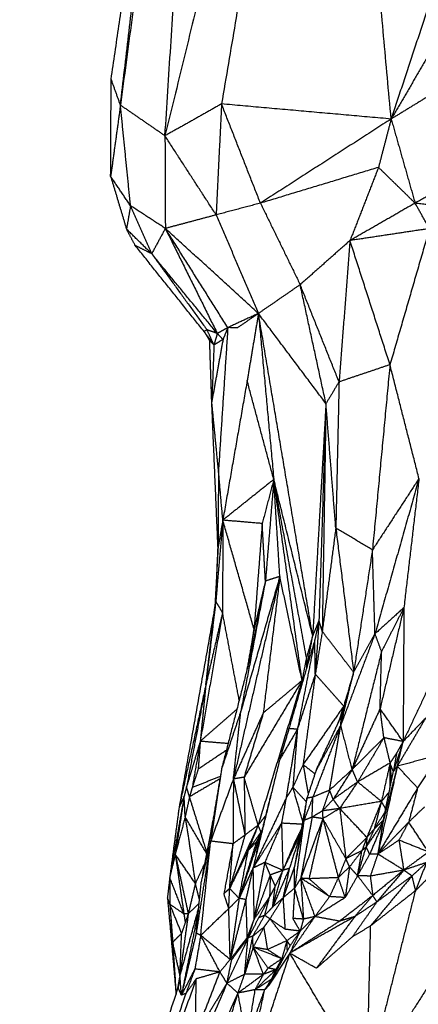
# Model space of a CAD drawing. Header units: millimetres. Extents: x 73 to 109.5, y 0 to 89.7.
# Tile 32 of 83: x 80 to 81.9, y 63.5 to 68.2. Entities that reach past the tile are written whole.
import ezdxf

# ---------------------------------------------------------------- set-up
doc = ezdxf.new("R2010")
doc.units = ezdxf.units.MM
doc.header["$MEASUREMENT"] = 0
doc.layers.add('Make2D$visible$lines', color=7, linetype='Continuous', true_color=0x000000)

msp = doc.modelspace()

# ---------------------------------------------------------------- linework, layer by layer
at = {"layer": 'Make2D$visible$lines'}
for points in [[(80.8771, 71.0093), (80.6641, 69.3997), (80.451, 67.79)], [(80.6608, 67.6454), (80.7689, 69.3274), (80.8771, 71.0093)], [(81.4449, 70.8506), (81.0528, 69.248), (80.6608, 67.6454)], [(81.4449, 70.8506), (81.1861, 69.3231), (80.9273, 67.7956)], [(81.7267, 67.7245), (81.5858, 69.2875), (81.4449, 70.8506)], [(80.451, 67.79), (80.6035, 69.1038), (80.7559, 70.4176)], [(80.4072, 67.9125), (80.5532, 68.921), (80.6993, 69.9295)], [(81.932, 68.3449), (81.8293, 68.0347), (81.7267, 67.7245)], [(81.9266, 68.0657), (81.8266, 67.8951), (81.7267, 67.7245)], [(80.4048, 67.4541), (80.406, 67.6833), (80.4072, 67.9125)], [(80.451, 67.79), (80.4291, 67.8513), (80.4072, 67.9125)], [(81.9542, 67.8638), (81.8404, 67.7941), (81.7267, 67.7245)], [(80.451, 67.79), (80.4279, 67.6221), (80.4048, 67.4541)], [(80.4985, 67.3154), (80.4748, 67.5527), (80.451, 67.79)], [(80.6608, 67.6454), (80.5559, 67.7177), (80.451, 67.79)], [(80.9273, 67.7956), (80.794, 67.7205), (80.6608, 67.6454)], [(80.9273, 67.7956), (80.9146, 67.5339), (80.902, 67.2723)], [(81.1107, 67.3277), (81.019, 67.5616), (80.9273, 67.7956)], [(81.7267, 67.7245), (81.327, 67.76), (80.9273, 67.7956)], [(81.7267, 67.7245), (81.4187, 67.5261), (81.1107, 67.3277)], [(81.7267, 67.7245), (81.6969, 67.6105), (81.6672, 67.4964)], [(81.7267, 67.7245), (81.7832, 67.5261), (81.8397, 67.3277)], [(80.6608, 67.6454), (80.6617, 67.4269), (80.6626, 67.2084)], [(80.902, 67.2723), (80.7814, 67.4588), (80.6608, 67.6454)], [(81.6672, 67.4964), (81.389, 67.4121), (81.1107, 67.3277)], [(81.6672, 67.4964), (81.6, 67.3239), (81.5328, 67.1513)], [(81.8397, 67.3277), (81.7535, 67.4121), (81.6672, 67.4964)], [(80.4985, 67.3154), (80.4517, 67.3847), (80.4048, 67.4541)], [(80.4048, 67.4541), (80.4421, 67.3297), (80.4794, 67.2052)], [(82.0034, 67.4194), (81.9216, 67.3736), (81.8397, 67.3277)], [(80.4985, 67.3154), (80.489, 67.2603), (80.4794, 67.2052)], [(80.5983, 67.0891), (80.5484, 67.2022), (80.4985, 67.3154)], [(80.6626, 67.2084), (80.5806, 67.2619), (80.4985, 67.3154)], [(81.1107, 67.3277), (81.0064, 67.3), (80.902, 67.2723)], [(81.1107, 67.3277), (81.2044, 67.1355), (81.298, 66.9432)], [(81.8397, 67.3277), (81.6863, 67.2395), (81.5328, 67.1513)], [(82.0593, 67.3002), (81.9495, 67.3139), (81.8397, 67.3277)], [(81.9073, 67.2077), (81.8735, 67.2677), (81.8397, 67.3277)], [(80.902, 67.2723), (80.7823, 67.2403), (80.6626, 67.2084)], [(80.902, 67.2723), (81.0016, 67.0398), (81.1013, 66.8074)], [(80.5207, 67.1279), (80.5, 67.1666), (80.4794, 67.2052)], [(80.5983, 67.0891), (80.5389, 67.1472), (80.4794, 67.2052)], [(80.6626, 67.2084), (80.6304, 67.1488), (80.5983, 67.0891)], [(80.6626, 67.2084), (80.785, 66.9606), (80.9074, 66.7129)], [(80.9569, 66.7406), (80.8098, 66.9745), (80.6626, 67.2084)], [(81.1013, 66.8074), (80.8819, 67.0079), (80.6626, 67.2084)], [(81.9073, 67.2077), (81.7201, 67.1795), (81.5328, 67.1513)], [(81.9073, 67.2077), (81.8143, 66.8867), (81.7212, 66.5657)], [(80.8453, 66.7221), (80.683, 66.925), (80.5207, 67.1279)], [(80.5983, 67.0891), (80.5595, 67.1085), (80.5207, 67.1279)], [(81.5328, 67.1513), (81.4154, 67.0472), (81.298, 66.9432)], [(81.5328, 67.1513), (81.507, 66.818), (81.4812, 66.4847)], [(81.7212, 66.5657), (81.627, 66.8585), (81.5328, 67.1513)], [(80.9074, 66.7129), (80.7528, 66.901), (80.5983, 67.0891)], [(80.6014, 67.0849), (80.7299, 66.9077), (80.8585, 66.7306)], [(81.298, 66.9432), (81.1996, 66.8753), (81.1013, 66.8074)], [(81.4195, 66.3826), (81.3587, 66.6629), (81.298, 66.9432)], [(81.4812, 66.4847), (81.3896, 66.7139), (81.298, 66.9432)], [(81.1013, 66.8074), (81.0291, 66.774), (80.9569, 66.7406)], [(81.1013, 66.8074), (81.052, 66.7737), (81.0028, 66.7399)], [(81.1013, 66.8074), (81.0747, 66.6489), (81.0482, 66.4905)], [(81.4195, 66.3826), (81.2604, 66.595), (81.1013, 66.8074)], [(81.1013, 66.8074), (81.1375, 66.416), (81.1737, 66.0246)], [(81.3569, 65.2865), (81.2291, 66.047), (81.1013, 66.8074)], [(80.9569, 66.7406), (80.9321, 66.7267), (80.9074, 66.7129)], [(80.9569, 66.7406), (80.9349, 66.4042), (80.9129, 66.0679)], [(80.9569, 66.7406), (80.9457, 66.7127), (80.9344, 66.6847)], [(81.0028, 66.7399), (80.9799, 66.7403), (80.9569, 66.7406)], [(80.8585, 66.7306), (80.8519, 66.7264), (80.8453, 66.7221)], [(80.8453, 66.7221), (80.8584, 66.7007), (80.8715, 66.6793)], [(80.8918, 66.6594), (80.8686, 66.6908), (80.8453, 66.7221)], [(80.8918, 66.6594), (80.8751, 66.695), (80.8585, 66.7306)], [(80.9074, 66.7129), (80.8829, 66.7217), (80.8585, 66.7306)], [(80.9074, 66.7129), (80.8996, 66.6861), (80.8918, 66.6594)], [(80.9344, 66.6847), (80.9209, 66.6988), (80.9074, 66.7129)], [(80.8918, 66.6594), (80.8817, 66.6693), (80.8715, 66.6793)], [(80.8813, 66.391), (80.8764, 66.5351), (80.8715, 66.6793)], [(80.9344, 66.6847), (80.9079, 66.5378), (80.8813, 66.391)], [(80.8918, 66.6594), (80.8866, 66.5252), (80.8813, 66.391)], [(80.9344, 66.6847), (80.9131, 66.672), (80.8918, 66.6594)], [(81.7212, 66.5657), (81.6012, 66.5252), (81.4812, 66.4847)], [(81.7212, 66.5657), (81.6799, 66.129), (81.6386, 65.6922)], [(81.858, 66.029), (81.7896, 66.2974), (81.7212, 66.5657)], [(81.0482, 66.4905), (80.9908, 66.1615), (80.9334, 65.8325)], [(81.1737, 66.0246), (81.1109, 66.2575), (81.0482, 66.4905)], [(81.4812, 66.4847), (81.4503, 66.4337), (81.4195, 66.3826)], [(81.4812, 66.4847), (81.4736, 66.14), (81.466, 65.7952)], [(80.9129, 66.0679), (80.8971, 66.2294), (80.8813, 66.391)], [(80.9108, 65.702), (80.8961, 66.0465), (80.8813, 66.391)], [(81.4195, 66.3826), (81.3882, 65.8346), (81.3569, 65.2865)], [(81.4195, 66.3826), (81.403, 65.8713), (81.3865, 65.3599)], [(81.4195, 66.3826), (81.4107, 65.8454), (81.4019, 65.3081)], [(81.466, 65.7952), (81.4428, 66.0889), (81.4195, 66.3826)], [(80.9129, 66.0679), (80.9119, 65.885), (80.9108, 65.702)], [(80.9334, 65.8325), (80.9232, 65.9502), (80.9129, 66.0679)], [(81.1737, 66.0246), (81.0536, 65.9285), (80.9334, 65.8325)], [(81.1737, 66.0246), (81.1463, 65.9206), (81.119, 65.8166)], [(81.1737, 66.0246), (81.154, 65.785), (81.1342, 65.5455)], [(81.3278, 65.1845), (81.2508, 65.6046), (81.1737, 66.0246)], [(81.3069, 65.0765), (81.2403, 65.5505), (81.1737, 66.0246)], [(81.2022, 65.5668), (81.188, 65.7957), (81.1737, 66.0246)], [(81.3569, 65.2865), (81.2653, 65.6556), (81.1737, 66.0246)], [(81.858, 66.029), (81.7483, 65.8606), (81.6386, 65.6922)], [(81.858, 66.029), (81.7543, 65.6628), (81.6506, 65.2965)], [(81.858, 66.029), (81.8224, 65.7242), (81.7867, 65.4194)], [(80.9334, 65.8325), (80.9169, 65.6413), (80.9003, 65.4501)], [(80.9334, 65.8325), (80.9221, 65.7673), (80.9108, 65.702)], [(80.9334, 65.8325), (80.9328, 65.6146), (80.9321, 65.3967)], [(81.0806, 65.3183), (81.007, 65.5754), (80.9334, 65.8325)], [(81.119, 65.8166), (81.0262, 65.8245), (80.9334, 65.8325)], [(81.119, 65.8166), (81.0998, 65.5674), (81.0806, 65.3183)], [(81.1342, 65.5455), (81.1266, 65.681), (81.119, 65.8166)], [(81.466, 65.7952), (81.4339, 65.5517), (81.4019, 65.3081)], [(81.6386, 65.6922), (81.5523, 65.7437), (81.466, 65.7952)], [(81.466, 65.7952), (81.508, 65.4552), (81.5499, 65.1153)], [(80.9108, 65.702), (80.9034, 65.5631), (80.896, 65.4242)], [(80.9003, 65.4501), (80.9056, 65.5761), (80.9108, 65.702)], [(81.6386, 65.6922), (81.5942, 65.4037), (81.5499, 65.1153)], [(81.6506, 65.2965), (81.6446, 65.4944), (81.6386, 65.6922)], [(81.2022, 65.5668), (81.0928, 65.0893), (80.9834, 64.6118)], [(81.2022, 65.5668), (81.1103, 65.2491), (81.0184, 64.9314)], [(81.1342, 65.5455), (81.0763, 65.2384), (81.0184, 64.9314)], [(81.1342, 65.5455), (81.0969, 65.3604), (81.0596, 65.1753)], [(81.1342, 65.5455), (81.1074, 65.4319), (81.0806, 65.3183)], [(81.2022, 65.5668), (81.1631, 65.2449), (81.1239, 64.9229)], [(81.2022, 65.5668), (81.1682, 65.5562), (81.1342, 65.5455)], [(81.3069, 65.0765), (81.2545, 65.3217), (81.2022, 65.5668)], [(80.9003, 65.4501), (80.8768, 65.2522), (80.8533, 65.0543)], [(80.9003, 65.4501), (80.8981, 65.4371), (80.896, 65.4242)], [(80.9321, 65.3967), (80.9162, 65.4234), (80.9003, 65.4501)], [(80.896, 65.4242), (80.8115, 64.9504), (80.7271, 64.4765)], [(80.9321, 65.3967), (80.8796, 65.0931), (80.8271, 64.7895)], [(80.8533, 65.0543), (80.8747, 65.2393), (80.896, 65.4242)], [(80.9321, 65.3967), (80.8927, 65.2255), (80.8533, 65.0543)], [(81.0106, 64.9837), (80.9714, 65.1902), (80.9321, 65.3967)], [(81.7867, 65.4194), (81.7187, 65.358), (81.6506, 65.2965)], [(81.7867, 65.4194), (81.7307, 65.1813), (81.6746, 64.9432)], [(81.7867, 65.4194), (81.7342, 65.3164), (81.6816, 65.2133)], [(81.7867, 65.4194), (81.785, 65.104), (81.7832, 64.7885)], [(81.3865, 65.3599), (81.3717, 65.3232), (81.3569, 65.2865)], [(81.3865, 65.3599), (81.3768, 65.314), (81.367, 65.2681)], [(81.3865, 65.3599), (81.3779, 65.2331), (81.3692, 65.1063)], [(81.4019, 65.3081), (81.3942, 65.334), (81.3865, 65.3599)], [(81.0806, 65.3183), (81.0628, 65.2181), (81.045, 65.118)], [(81.0596, 65.1753), (81.0701, 65.2468), (81.0806, 65.3183)], [(81.4019, 65.3081), (81.3856, 65.2072), (81.3692, 65.1063)], [(81.5499, 65.1153), (81.4759, 65.2117), (81.4019, 65.3081)], [(81.6506, 65.2965), (81.5699, 65.081), (81.4892, 64.8655)], [(81.6506, 65.2965), (81.6003, 65.2059), (81.5499, 65.1153)], [(81.6816, 65.2133), (81.6661, 65.2549), (81.6506, 65.2965)], [(81.367, 65.2681), (81.3061, 65.0589), (81.2451, 64.8496)], [(81.367, 65.2681), (81.3259, 65.0569), (81.2848, 64.8458)], [(81.3569, 65.2865), (81.3424, 65.2355), (81.3278, 65.1845)], [(81.3288, 65.1337), (81.3428, 65.2101), (81.3569, 65.2865)], [(81.3692, 65.1063), (81.3681, 65.1872), (81.367, 65.2681)], [(81.6816, 65.2133), (81.6123, 64.9349), (81.5431, 64.6566)], [(81.6746, 64.9432), (81.6781, 65.0782), (81.6816, 65.2133)], [(81.0596, 65.1753), (80.9936, 64.9173), (80.9275, 64.6593)], [(81.3278, 65.1845), (81.3173, 65.1305), (81.3069, 65.0765)], [(81.3278, 65.1845), (81.3279, 65.1592), (81.3279, 65.1339)], [(81.9692, 65.1847), (81.8762, 64.9866), (81.7832, 64.7885)], [(81.4892, 64.8655), (81.5195, 64.9904), (81.5499, 65.1153)], [(81.5499, 65.1153), (81.5214, 65.0124), (81.4928, 64.9095)], [(81.5499, 65.1153), (81.5266, 65.0353), (81.5033, 64.9554)], [(81.3069, 65.0765), (81.1703, 64.8482), (81.0338, 64.62)], [(81.3069, 65.0765), (81.2033, 64.7351), (81.0998, 64.3938)], [(81.3069, 65.0765), (81.2154, 64.9997), (81.1239, 64.9229)], [(81.3692, 65.1063), (81.327, 64.976), (81.2848, 64.8458)], [(81.3069, 65.0765), (81.305, 65.0627), (81.3031, 65.0488)], [(81.3069, 65.0765), (81.306, 65.0661), (81.3052, 65.0558)], [(81.3079, 65.0652), (81.3074, 65.0708), (81.3069, 65.0765)], [(81.3692, 65.1063), (81.3404, 64.8929), (81.3116, 64.6794)], [(81.5033, 64.9554), (81.4363, 65.0308), (81.3693, 65.1063)], [(80.8533, 65.0543), (80.7902, 64.7654), (80.7271, 64.4765)], [(80.8533, 65.0543), (80.8078, 64.8144), (80.7624, 64.5744)], [(80.8533, 65.0543), (80.8402, 64.9219), (80.8271, 64.7895)], [(80.9996, 64.9409), (80.9134, 64.8652), (80.8271, 64.7895)], [(81.0184, 64.9314), (80.973, 64.7954), (80.9275, 64.6593)], [(80.9834, 64.6118), (81.0009, 64.7716), (81.0184, 64.9314)], [(81.5033, 64.9554), (81.4074, 64.8174), (81.3116, 64.6794)], [(81.5033, 64.9554), (81.4901, 64.9153), (81.4768, 64.8752)], [(81.5033, 64.9554), (81.4938, 64.9234), (81.4844, 64.8915)], [(81.4928, 64.9095), (81.498, 64.9324), (81.5033, 64.9554)], [(81.6746, 64.9432), (81.6088, 64.7999), (81.5431, 64.6566)], [(81.6923, 64.8062), (81.6835, 64.8747), (81.6746, 64.9432)], [(81.7832, 64.7885), (81.7289, 64.8659), (81.6746, 64.9432)], [(81.1239, 64.9229), (81.0538, 64.7676), (80.9837, 64.6124)], [(81.1239, 64.9229), (81.0788, 64.7714), (81.0338, 64.62)], [(81.3728, 64.6516), (81.4328, 64.7805), (81.4928, 64.9095)], [(81.4892, 64.8655), (81.491, 64.8875), (81.4928, 64.9095)], [(81.8898, 64.8996), (81.8229, 64.7859), (81.7559, 64.6722)], [(81.8898, 64.8996), (81.8365, 64.8441), (81.7832, 64.7885)], [(81.2451, 64.8496), (81.2232, 64.7766), (81.2014, 64.7035)], [(81.2848, 64.8458), (81.2431, 64.7746), (81.2014, 64.7035)], [(81.2848, 64.8458), (81.258, 64.6832), (81.2313, 64.5205)], [(81.2848, 64.8458), (81.2649, 64.8477), (81.2451, 64.8496)], [(81.2848, 64.8458), (81.2742, 64.7093), (81.2635, 64.5729)], [(81.4892, 64.8655), (81.4235, 64.6958), (81.3579, 64.5261)], [(81.4892, 64.8655), (81.431, 64.7585), (81.3728, 64.6516)], [(81.4367, 64.559), (81.4629, 64.7123), (81.4892, 64.8655)], [(81.5431, 64.6566), (81.5161, 64.761), (81.4892, 64.8655)], [(80.8271, 64.7895), (80.7947, 64.6819), (80.7624, 64.5744)], [(80.8271, 64.7895), (80.8082, 64.6804), (80.7893, 64.5712)], [(80.8271, 64.7895), (80.8221, 64.7236), (80.8172, 64.6578)], [(80.9581, 64.7785), (80.8926, 64.784), (80.8271, 64.7895)], [(81.6923, 64.8062), (81.6177, 64.7314), (81.5431, 64.6566)], [(81.6923, 64.8062), (81.6306, 64.7019), (81.5688, 64.5977)], [(81.7832, 64.7885), (81.7378, 64.7974), (81.6923, 64.8062)], [(81.6923, 64.8062), (81.7068, 64.7464), (81.7214, 64.6865)], [(81.7832, 64.7885), (81.7602, 64.7179), (81.7372, 64.6472)], [(81.7832, 64.7885), (81.7677, 64.7608), (81.7522, 64.7331)], [(81.7559, 64.6722), (81.7696, 64.7304), (81.7832, 64.7885)], [(80.9499, 64.7467), (80.8835, 64.7023), (80.8172, 64.6578)], [(81.2014, 64.7035), (81.1383, 64.4474), (81.0753, 64.1912)], [(81.7522, 64.7331), (81.7368, 64.7098), (81.7214, 64.6865)], [(81.7522, 64.7331), (81.7447, 64.6902), (81.7372, 64.6472)], [(81.9517, 64.7243), (81.8538, 64.6983), (81.7559, 64.6722)], [(81.9517, 64.7243), (81.9015, 64.6467), (81.8514, 64.5692)], [(80.8172, 64.6578), (80.8032, 64.6145), (80.7893, 64.5712)], [(80.9275, 64.6593), (80.9018, 64.489), (80.876, 64.3187)], [(81.3116, 64.6794), (81.2876, 64.6261), (81.2635, 64.5729)], [(81.3116, 64.6794), (81.3238, 64.6099), (81.3361, 64.5404)], [(81.3676, 64.6358), (81.3396, 64.6576), (81.3116, 64.6794)], [(81.3728, 64.6516), (81.3512, 64.5863), (81.3297, 64.5211)], [(81.5403, 64.654), (81.4885, 64.6065), (81.4367, 64.559)], [(81.5431, 64.6566), (81.4983, 64.5861), (81.4536, 64.5157)], [(81.5688, 64.5977), (81.5559, 64.6271), (81.5431, 64.6566)], [(81.7214, 64.6865), (81.6451, 64.6421), (81.5688, 64.5977)], [(81.7559, 64.6722), (81.71, 64.4648), (81.664, 64.2574)], [(81.7214, 64.6865), (81.7012, 64.5961), (81.6811, 64.5057)], [(81.7559, 64.6722), (81.7214, 64.5371), (81.6869, 64.402)], [(81.6888, 64.4111), (81.713, 64.5291), (81.7372, 64.6472)], [(81.7214, 64.6865), (81.7211, 64.6271), (81.7209, 64.5677)], [(81.7372, 64.6472), (81.7293, 64.6669), (81.7214, 64.6865)], [(81.7214, 64.6865), (81.7243, 64.644), (81.7273, 64.6014)], [(81.7559, 64.6722), (81.7465, 64.6597), (81.7372, 64.6472)], [(81.8514, 64.5692), (81.8036, 64.6207), (81.7559, 64.6722)], [(80.9188, 64.6112), (80.8476, 64.5693), (80.7764, 64.5274)], [(80.9215, 64.6236), (80.8554, 64.5974), (80.7893, 64.5712)], [(80.9834, 64.6118), (80.9297, 64.4653), (80.876, 64.3187)], [(80.923, 64.6324), (80.9046, 64.523), (80.8862, 64.4137)], [(80.9834, 64.6118), (80.9824, 64.4589), (80.9814, 64.306)], [(81.0338, 64.62), (81.0086, 64.6159), (80.9834, 64.6118)], [(80.9834, 64.6118), (81.0107, 64.4797), (81.038, 64.3476)], [(81.0338, 64.62), (81.0359, 64.4838), (81.038, 64.3476)], [(81.0998, 64.3938), (81.0668, 64.5069), (81.0338, 64.62)], [(80.7624, 64.5743), (80.7567, 64.5523), (80.7511, 64.5302)], [(80.7764, 64.5274), (80.7694, 64.5509), (80.7624, 64.5744)], [(80.7893, 64.5712), (80.7829, 64.5493), (80.7764, 64.5274)], [(81.2635, 64.5729), (81.2474, 64.5467), (81.2313, 64.5205)], [(81.3099, 64.4121), (81.2867, 64.4925), (81.2635, 64.5729)], [(81.3267, 64.5045), (81.2951, 64.5387), (81.2635, 64.5729)], [(81.4367, 64.559), (81.3973, 64.5426), (81.3579, 64.5261)], [(81.4367, 64.559), (81.4194, 64.51), (81.4022, 64.4609)], [(81.4536, 64.5157), (81.4451, 64.5374), (81.4367, 64.559)], [(81.5688, 64.5977), (81.5112, 64.5567), (81.4536, 64.5157)], [(81.5688, 64.5977), (81.5266, 64.5352), (81.4844, 64.4727)], [(81.6811, 64.5057), (81.6249, 64.5517), (81.5688, 64.5977)], [(81.8514, 64.5692), (81.7577, 64.4133), (81.664, 64.2574)], [(81.8514, 64.5692), (81.8305, 64.4887), (81.8096, 64.4083)], [(80.7511, 64.5302), (80.7171, 64.3389), (80.6832, 64.1475)], [(80.7511, 64.5302), (80.7302, 64.3934), (80.7093, 64.2565)], [(80.7511, 64.5302), (80.7391, 64.5034), (80.7271, 64.4765)], [(80.7559, 64.4329), (80.7535, 64.4816), (80.7511, 64.5302)], [(80.7764, 64.5274), (80.7662, 64.4802), (80.7559, 64.4329)], [(80.8581, 64.2665), (80.8173, 64.3969), (80.7764, 64.5274)], [(81.2313, 64.5205), (81.1533, 64.3559), (81.0753, 64.1912)], [(81.1593, 64.5359), (81.1385, 64.4526), (81.1176, 64.3692)], [(81.2313, 64.5205), (81.2207, 64.4618), (81.2101, 64.4031)], [(81.3297, 64.5211), (81.3, 64.3578), (81.2704, 64.1945)], [(81.3579, 64.5261), (81.3367, 64.471), (81.3156, 64.4158)], [(81.3156, 64.4158), (81.3226, 64.4685), (81.3297, 64.5211)], [(81.3579, 64.5261), (81.3438, 64.5236), (81.3297, 64.5211)], [(81.3544, 64.4319), (81.3562, 64.479), (81.3579, 64.5261)], [(81.4536, 64.5157), (81.4279, 64.4883), (81.4022, 64.4609)], [(81.4844, 64.4727), (81.469, 64.4942), (81.4536, 64.5157)], [(81.7174, 64.5507), (81.6992, 64.5282), (81.6811, 64.5057)], [(80.7271, 64.4765), (80.7052, 64.312), (80.6832, 64.1475)], [(81.4022, 64.4609), (81.3783, 64.4464), (81.3544, 64.4319)], [(81.4844, 64.4727), (81.4433, 64.4668), (81.4022, 64.4609)], [(81.4022, 64.4609), (81.4035, 64.4429), (81.4048, 64.4249)], [(81.4844, 64.4727), (81.4446, 64.4488), (81.4048, 64.4249)], [(81.6811, 64.5057), (81.5827, 64.4892), (81.4844, 64.4727)], [(81.4844, 64.4727), (81.4989, 64.3543), (81.5133, 64.2359)], [(81.6122, 64.3364), (81.5483, 64.4045), (81.4844, 64.4727)], [(81.6811, 64.5057), (81.6466, 64.421), (81.6122, 64.3364)], [(81.6811, 64.5057), (81.664, 64.4405), (81.6468, 64.3754)], [(81.7011, 64.471), (81.6911, 64.4883), (81.6811, 64.5057)], [(81.8832, 64.4792), (81.8464, 64.4437), (81.8096, 64.4083)], [(80.7559, 64.4329), (80.7326, 64.3447), (80.7093, 64.2565)], [(80.8562, 64.2614), (80.8061, 64.3472), (80.7559, 64.4329)], [(80.7559, 64.4329), (80.7801, 64.276), (80.8042, 64.1192)], [(80.8862, 64.4137), (80.8615, 64.284), (80.8368, 64.1544)], [(80.8771, 64.3297), (80.8817, 64.3717), (80.8862, 64.4137)], [(81.1361, 64.4401), (81.1179, 64.417), (81.0998, 64.3938)], [(81.3156, 64.4158), (81.293, 64.3052), (81.2704, 64.1945)], [(81.3156, 64.4158), (81.2938, 64.2565), (81.272, 64.0971)], [(81.3544, 64.4319), (81.3276, 64.2879), (81.3008, 64.1438)], [(81.4048, 64.4249), (81.3528, 64.2843), (81.3008, 64.1438)], [(81.3544, 64.4319), (81.335, 64.4239), (81.3156, 64.4158)], [(81.4048, 64.4249), (81.3721, 64.283), (81.3394, 64.1411)], [(81.4048, 64.4249), (81.3796, 64.4284), (81.3544, 64.4319)], [(81.5133, 64.2359), (81.4591, 64.3304), (81.4048, 64.4249)], [(81.4048, 64.4249), (81.4413, 64.2857), (81.4778, 64.1465)], [(81.6984, 64.4579), (81.6726, 64.4166), (81.6468, 64.3754)], [(81.6901, 64.4173), (81.6684, 64.3963), (81.6468, 64.3754)], [(81.0998, 64.3938), (81.0327, 64.2445), (80.9655, 64.0952)], [(81.1176, 64.3692), (81.0638, 64.2092), (81.0101, 64.0491)], [(81.0998, 64.3938), (81.0689, 64.3707), (81.038, 64.3476)], [(81.0998, 64.3938), (81.0767, 64.3347), (81.0535, 64.2757)], [(81.2101, 64.4031), (81.1427, 64.2972), (81.0753, 64.1912)], [(81.1176, 64.3692), (81.1047, 64.342), (81.0918, 64.3147)], [(81.0925, 64.2638), (81.1051, 64.3165), (81.1176, 64.3692)], [(81.1134, 64.3622), (81.1066, 64.378), (81.0998, 64.3938)], [(81.2101, 64.4031), (81.1708, 64.3106), (81.1314, 64.2181)], [(81.2101, 64.4031), (81.2133, 64.2918), (81.2164, 64.1805)], [(81.3073, 64.398), (81.2587, 64.4005), (81.2101, 64.4031)], [(81.3033, 64.3754), (81.2874, 64.3431), (81.2716, 64.3108)], [(81.6893, 64.411), (81.6493, 64.3513), (81.6093, 64.2916)], [(81.6468, 64.3754), (81.628, 64.3335), (81.6093, 64.2916)], [(81.6458, 64.3743), (81.629, 64.3553), (81.6122, 64.3364)], [(81.6869, 64.402), (81.6562, 64.3292), (81.6254, 64.2564)], [(81.8096, 64.4083), (81.7368, 64.3329), (81.664, 64.2574)], [(81.6869, 64.402), (81.6755, 64.3297), (81.664, 64.2574)], [(81.8096, 64.4083), (81.7865, 64.3657), (81.7635, 64.3231)], [(81.9031, 64.2672), (81.8563, 64.3377), (81.8096, 64.4083)], [(81.038, 64.3476), (81.0018, 64.2214), (80.9655, 64.0952)], [(81.038, 64.3476), (81.0097, 64.3268), (80.9814, 64.306)], [(81.1134, 64.3622), (81.0834, 64.3189), (81.0535, 64.2757)], [(81.1162, 64.366), (81.1148, 64.3641), (81.1135, 64.3622)], [(81.3009, 64.3558), (81.2738, 64.2729), (81.2468, 64.1899)], [(81.3004, 64.3559), (81.2795, 64.3124), (81.2586, 64.2688)], [(81.3004, 64.3559), (81.286, 64.3334), (81.2716, 64.3108)], [(81.6122, 64.3364), (81.5628, 64.2862), (81.5134, 64.2361)], [(81.6122, 64.3364), (81.6007, 64.305), (81.5891, 64.2735)], [(81.6122, 64.3364), (81.6107, 64.314), (81.6093, 64.2916)], [(81.7635, 64.3231), (81.7138, 64.2902), (81.664, 64.2574)], [(81.7635, 64.3231), (81.7747, 64.2524), (81.786, 64.1817)], [(81.9031, 64.2672), (81.8333, 64.2951), (81.7635, 64.3231)], [(80.873, 64.3001), (80.8405, 64.0921), (80.8079, 63.8841)], [(80.8292, 63.8739), (80.8526, 64.0963), (80.876, 64.3187)], [(80.876, 64.3187), (80.8541, 64.2244), (80.8322, 64.1301)], [(80.9814, 64.306), (80.9287, 64.3124), (80.876, 64.3187)], [(80.9814, 64.306), (80.9599, 64.1883), (80.9385, 64.0706)], [(80.9655, 64.0952), (80.9734, 64.2006), (80.9814, 64.306)], [(81.0535, 64.2757), (81.0095, 64.1855), (80.9655, 64.0952)], [(81.0918, 64.3147), (81.0509, 64.1819), (81.0101, 64.0491)], [(81.0101, 64.0491), (81.0318, 64.1624), (81.0535, 64.2757)], [(81.0918, 64.3147), (81.0726, 64.2952), (81.0535, 64.2757)], [(81.2716, 64.3108), (81.244, 64.2457), (81.2164, 64.1805)], [(81.2716, 64.3108), (81.2651, 64.2898), (81.2586, 64.2688)], [(81.5685, 64.1558), (81.5889, 64.2237), (81.6093, 64.2916)], [(81.6093, 64.2916), (81.5992, 64.2826), (81.5891, 64.2735)], [(81.6254, 64.2564), (81.6174, 64.274), (81.6093, 64.2916)], [(80.7093, 64.2565), (80.6963, 64.202), (80.6832, 64.1475)], [(80.7093, 64.2565), (80.7296, 64.1159), (80.7499, 63.9753)], [(80.7093, 64.2565), (80.7399, 64.1163), (80.7705, 63.976)], [(80.8042, 64.1192), (80.7567, 64.1878), (80.7093, 64.2565)], [(81.2586, 64.2688), (81.2375, 64.2247), (81.2164, 64.1805)], [(81.5133, 64.2359), (81.4956, 64.1912), (81.4778, 64.1465)], [(81.5306, 64.1971), (81.522, 64.2164), (81.5134, 64.2357)], [(81.5891, 64.2735), (81.5513, 64.2548), (81.5136, 64.2361)], [(81.5891, 64.2735), (81.5599, 64.2353), (81.5306, 64.1971)], [(81.5685, 64.1558), (81.5788, 64.2147), (81.5891, 64.2735)], [(81.6254, 64.2564), (81.597, 64.2061), (81.5685, 64.1558)], [(81.664, 64.2574), (81.6447, 64.2569), (81.6254, 64.2564)], [(81.664, 64.2574), (81.6462, 64.2055), (81.6284, 64.1536)], [(81.786, 64.1817), (81.725, 64.2195), (81.664, 64.2574)], [(81.9031, 64.2672), (81.8445, 64.2244), (81.786, 64.1817)], [(81.9989, 64.2449), (81.9206, 64.1652), (81.8424, 64.0856)], [(80.8483, 64.2148), (80.8262, 64.167), (80.8042, 64.1192)], [(81.0753, 64.1912), (81.0427, 64.1201), (81.0101, 64.0491)], [(81.0753, 64.1912), (81.0586, 64.117), (81.0418, 64.0428)], [(81.1311, 64.218), (81.1032, 64.2046), (81.0753, 64.1912)], [(81.0753, 64.1912), (81.0777, 64.0704), (81.08, 63.9497)], [(81.1314, 64.2181), (81.1057, 64.0839), (81.08, 63.9497)], [(81.2164, 64.1805), (81.1739, 64.1993), (81.1314, 64.2181)], [(81.1569, 64.1593), (81.1442, 64.1887), (81.1314, 64.2181)], [(81.2468, 64.1899), (81.2075, 64.0987), (81.1682, 64.0074)], [(81.2468, 64.1899), (81.2316, 64.1852), (81.2164, 64.1805)], [(81.2704, 64.1945), (81.2437, 64.1228), (81.2171, 64.0512)], [(81.2468, 64.1899), (81.2319, 64.1205), (81.2171, 64.0512)], [(81.272, 64.0971), (81.2712, 64.1458), (81.2704, 64.1945)], [(81.5306, 64.1971), (81.5042, 64.1718), (81.4778, 64.1465)], [(81.5306, 64.1971), (81.5205, 64.1247), (81.5105, 64.0524)], [(81.5685, 64.1558), (81.5496, 64.1764), (81.5306, 64.1971)], [(81.786, 64.1817), (81.7072, 64.1676), (81.6284, 64.1536)], [(81.786, 64.1817), (81.713, 64.1218), (81.6399, 64.0619)], [(81.786, 64.1817), (81.7229, 64.1069), (81.6598, 64.0322)], [(81.8947, 64.2181), (81.8404, 64.1999), (81.786, 64.1817)], [(81.825, 64.1547), (81.8055, 64.1682), (81.786, 64.1817)], [(81.8947, 64.2181), (81.8599, 64.1864), (81.825, 64.1547)], [(81.8424, 64.0856), (81.8685, 64.1518), (81.8947, 64.2181)], [(80.6832, 64.1475), (80.6778, 64.0997), (80.6725, 64.0519)], [(80.6832, 64.1475), (80.6835, 64.084), (80.6838, 64.0206)], [(80.7499, 63.9753), (80.7166, 64.0614), (80.6832, 64.1475)], [(81.1569, 64.1593), (81.1185, 64.0545), (81.08, 63.9497)], [(81.1569, 64.1593), (81.1554, 64.1075), (81.1539, 64.0556)], [(81.2164, 64.1805), (81.1867, 64.1699), (81.1569, 64.1593)], [(81.1805, 64.107), (81.1687, 64.1332), (81.1569, 64.1593)], [(81.1682, 64.0074), (81.1923, 64.094), (81.2164, 64.1805)], [(81.2164, 64.1805), (81.1984, 64.1438), (81.1805, 64.107)], [(81.3008, 64.1438), (81.2864, 64.1205), (81.272, 64.0971)], [(81.3394, 64.1411), (81.3201, 64.1425), (81.3008, 64.1438)], [(81.4366, 64.057), (81.3687, 64.1004), (81.3008, 64.1438)], [(81.3008, 64.1438), (81.3341, 64.0532), (81.3673, 63.9626)], [(81.3008, 64.1438), (81.3072, 64.0473), (81.3135, 63.9508)], [(81.4778, 64.1465), (81.4086, 64.1438), (81.3394, 64.1411)], [(81.4366, 64.057), (81.388, 64.099), (81.3394, 64.1411)], [(81.4778, 64.1465), (81.4572, 64.1017), (81.4366, 64.057)], [(81.5105, 64.0524), (81.4942, 64.0994), (81.4778, 64.1465)], [(81.5685, 64.1558), (81.5395, 64.1041), (81.5105, 64.0524)], [(81.6284, 64.1536), (81.5984, 64.1547), (81.5685, 64.1558)], [(81.6399, 64.0619), (81.6042, 64.1089), (81.5685, 64.1558)], [(81.6284, 64.1536), (81.6342, 64.1077), (81.6399, 64.0619)], [(81.825, 64.1547), (81.7276, 64.0369), (81.6301, 63.919)], [(81.825, 64.1547), (81.7424, 64.0934), (81.6598, 64.0322)], [(81.8424, 64.0856), (81.8337, 64.1201), (81.825, 64.1547)], [(80.8042, 64.1192), (80.7873, 64.0476), (80.7705, 63.976)], [(80.8241, 64.0395), (80.8141, 64.0793), (80.8042, 64.1192)], [(80.8079, 63.8841), (80.82, 64.0071), (80.8322, 64.1301)], [(82.4777, 64.128), (81.6995, 61.635), (80.9214, 59.1419)], [(80.9655, 64.0952), (80.952, 64.0829), (80.9385, 64.0706)], [(80.9616, 64.0004), (80.9635, 64.0478), (80.9655, 64.0952)], [(81.0101, 64.0491), (80.9878, 64.0722), (80.9655, 64.0952)], [(81.1805, 64.107), (81.1672, 64.0813), (81.1539, 64.0556)], [(81.1682, 64.0074), (81.1743, 64.0572), (81.1805, 64.107)], [(81.272, 64.0971), (81.2445, 64.0741), (81.2171, 64.0512)], [(81.272, 64.0971), (81.2678, 64.0254), (81.2637, 63.9537)], [(81.3135, 63.9508), (81.2927, 64.024), (81.272, 64.0971)], [(80.6838, 64.0206), (80.6781, 64.0362), (80.6725, 64.0519)], [(80.6725, 64.0519), (80.6927, 63.8246), (80.7129, 63.5973)], [(80.9616, 64.0004), (80.95, 64.0355), (80.9385, 64.0706)], [(81.0101, 64.0491), (80.9858, 64.0248), (80.9616, 64.0004)], [(81.0101, 64.0491), (80.989, 63.9048), (80.968, 63.7604)], [(81.0418, 64.0428), (81.0051, 63.9022), (80.9683, 63.7617)], [(81.0418, 64.0428), (81.026, 64.0459), (81.0101, 64.0491)], [(81.0418, 64.0428), (81.0446, 63.9526), (81.0473, 63.8625)], [(81.1539, 64.0556), (81.117, 64.0026), (81.08, 63.9497)], [(81.1539, 64.0556), (81.1281, 64.0061), (81.1023, 63.9566)], [(81.1308, 63.9685), (81.1423, 64.0121), (81.1539, 64.0556)], [(81.2171, 64.0512), (81.1863, 64.0015), (81.1556, 63.9519)], [(81.2171, 64.0512), (81.1926, 64.0293), (81.1682, 64.0074)], [(81.2171, 64.0512), (81.2218, 63.977), (81.2265, 63.9029)], [(81.4366, 64.057), (81.4019, 64.0098), (81.3673, 63.9626)], [(81.5105, 64.0524), (81.4389, 64.0075), (81.3673, 63.9626)], [(81.5105, 64.0524), (81.4735, 64.0547), (81.4366, 64.057)], [(81.6399, 64.0619), (81.5619, 64.0014), (81.4838, 63.941)], [(81.6399, 64.0619), (81.5977, 64.0123), (81.5555, 63.9627)], [(81.6122, 63.1793), (81.7273, 63.6324), (81.8424, 64.0856)], [(81.8424, 64.0856), (81.7362, 64.0023), (81.6301, 63.919)], [(81.6598, 64.0322), (81.6499, 64.047), (81.6399, 64.0619)], [(80.6838, 64.0206), (80.6905, 63.9313), (80.6972, 63.8419)], [(80.7393, 63.8838), (80.7115, 63.9522), (80.6838, 64.0206)], [(80.6838, 64.0206), (80.6923, 63.8982), (80.7007, 63.7758)], [(80.7485, 63.9763), (80.7162, 63.9984), (80.6838, 64.0206)], [(80.8201, 64.0083), (80.7757, 63.8474), (80.7313, 63.6865)], [(80.8219, 64.0263), (80.7962, 64.0012), (80.7705, 63.976)], [(80.9616, 64.0004), (80.8954, 63.9372), (80.8292, 63.8739)], [(80.968, 63.7604), (80.9648, 63.8804), (80.9616, 64.0004)], [(81.1682, 64.0074), (81.1495, 63.988), (81.1308, 63.9685)], [(81.6598, 64.0322), (81.6016, 63.9493), (81.5434, 63.8664)], [(81.6598, 64.0322), (81.6076, 63.9975), (81.5555, 63.9627)], [(80.7705, 63.976), (80.7509, 63.8312), (80.7313, 63.6865)], [(80.8185, 63.9919), (80.7783, 63.7921), (80.7381, 63.5923)], [(80.7705, 63.976), (80.7549, 63.9299), (80.7393, 63.8838)], [(80.7705, 63.976), (80.7602, 63.9757), (80.7499, 63.9753)], [(80.7499, 63.9753), (80.7531, 63.9547), (80.7563, 63.934)], [(81.08, 63.9497), (81.0637, 63.9061), (81.0473, 63.8625)], [(81.1023, 63.9566), (81.0773, 63.9094), (81.0522, 63.8622)], [(81.08, 63.9497), (81.0661, 63.9059), (81.0522, 63.8622)], [(81.1308, 63.9685), (81.1024, 63.9194), (81.0741, 63.8703)], [(81.1308, 63.9685), (81.1165, 63.9625), (81.1023, 63.9566)], [(81.1556, 63.9519), (81.1409, 63.9319), (81.1262, 63.9119)], [(81.1556, 63.9519), (81.1432, 63.9602), (81.1308, 63.9685)], [(81.2355, 63.8492), (81.1955, 63.9006), (81.1556, 63.9519)], [(81.2265, 63.9029), (81.1911, 63.9274), (81.1556, 63.9519)], [(81.5555, 63.9627), (81.4021, 63.8762), (81.2488, 63.7898)], [(81.3673, 63.9626), (81.308, 63.8762), (81.2488, 63.7898)], [(81.3135, 63.9508), (81.2886, 63.9523), (81.2637, 63.9537)], [(81.2979, 63.8943), (81.2808, 63.924), (81.2637, 63.9537)], [(81.3673, 63.9626), (81.3326, 63.9285), (81.2979, 63.8943)], [(81.3135, 63.9508), (81.3057, 63.9226), (81.2979, 63.8943)], [(81.3673, 63.9626), (81.3404, 63.9567), (81.3135, 63.9508)], [(81.4838, 63.941), (81.4255, 63.9518), (81.3673, 63.9626)], [(81.5555, 63.9627), (81.4649, 63.8407), (81.3743, 63.7187)], [(81.5518, 63.9616), (81.5178, 63.9513), (81.4838, 63.941)], [(81.1262, 63.9119), (81.1001, 63.8911), (81.0741, 63.8703)], [(81.1262, 63.9119), (81.1012, 63.8652), (81.0763, 63.8184)], [(81.1262, 63.9119), (81.135, 63.8594), (81.1437, 63.8069)], [(81.2979, 63.8943), (81.2622, 63.8986), (81.2265, 63.9029)], [(81.4838, 63.941), (81.37, 63.8678), (81.2562, 63.7946)], [(81.6301, 63.919), (81.5868, 63.8927), (81.5434, 63.8664)], [(82.0953, 63.9392), (81.8537, 63.5593), (81.6122, 63.1793)], [(81.6122, 63.1793), (81.6212, 63.5492), (81.6301, 63.919)], [(80.7393, 63.8838), (80.7182, 63.8629), (80.6972, 63.8419)], [(80.7313, 63.6865), (80.7353, 63.7851), (80.7393, 63.8838)], [(80.8079, 63.8841), (80.773, 63.7382), (80.7381, 63.5923)], [(80.8292, 63.8739), (80.8155, 63.7947), (80.8019, 63.7155)], [(80.8292, 63.8739), (80.8185, 63.879), (80.8079, 63.8841)], [(80.9201, 63.7017), (80.8746, 63.7878), (80.8292, 63.8739)], [(80.968, 63.7604), (80.8986, 63.8172), (80.8292, 63.8739)], [(81.0522, 63.8622), (81.0025, 63.7553), (80.9528, 63.6484)], [(81.0473, 63.8625), (81.0076, 63.8115), (80.968, 63.7604)], [(81.0473, 63.8625), (81.0113, 63.8109), (80.9753, 63.7593)], [(81.0522, 63.8622), (81.0137, 63.8107), (80.9753, 63.7593)], [(81.0741, 63.8703), (81.0551, 63.7805), (81.0362, 63.6906)], [(81.0362, 63.6906), (81.0442, 63.7764), (81.0522, 63.8622)], [(81.0522, 63.8622), (81.0497, 63.8624), (81.0473, 63.8625)], [(81.0741, 63.8703), (81.0632, 63.8663), (81.0522, 63.8622)], [(81.0763, 63.8184), (81.0752, 63.8443), (81.0741, 63.8703)], [(81.2979, 63.8943), (81.2667, 63.8717), (81.2355, 63.8492)], [(81.2979, 63.8943), (81.2733, 63.842), (81.2488, 63.7898)], [(81.2979, 63.8943), (81.2744, 63.8603), (81.251, 63.8262)], [(81.5434, 63.8664), (81.4588, 63.7925), (81.3743, 63.7187)], [(80.6972, 63.8419), (80.7051, 63.7196), (80.7131, 63.5974)], [(80.7313, 63.6865), (80.7142, 63.7642), (80.6972, 63.8419)], [(81.0763, 63.8184), (81.0562, 63.7545), (81.0362, 63.6906)], [(81.1437, 63.8069), (81.11, 63.8126), (81.0763, 63.8184)], [(81.1254, 63.6906), (81.1008, 63.7545), (81.0763, 63.8184)], [(81.1467, 63.7201), (81.1115, 63.7692), (81.0763, 63.8184)], [(81.2092, 63.7646), (81.1427, 63.7915), (81.0763, 63.8184)], [(81.2355, 63.8492), (81.1896, 63.828), (81.1437, 63.8069)], [(81.2509, 63.8262), (81.2007, 63.7326), (81.1505, 63.6389)], [(81.2355, 63.8492), (81.2234, 63.8065), (81.2114, 63.7637)], [(81.2377, 63.8016), (81.2366, 63.8254), (81.2355, 63.8492)], [(81.2509, 63.8262), (81.2432, 63.8377), (81.2355, 63.8492)], [(81.2488, 63.7898), (81.1298, 63.4273), (81.0109, 63.0648)], [(81.2114, 63.7637), (81.1776, 63.7853), (81.1437, 63.8069)], [(81.2114, 63.7637), (81.1791, 63.7419), (81.1467, 63.7201)], [(81.2488, 63.7898), (81.1996, 63.7143), (81.1505, 63.6389)], [(81.2114, 63.7637), (81.1975, 63.7381), (81.1836, 63.7125)], [(81.2114, 63.7637), (81.2093, 63.7541), (81.2071, 63.7445)], [(81.2198, 63.7682), (81.2156, 63.766), (81.2114, 63.7637)], [(81.3743, 63.7187), (81.3115, 63.7542), (81.2488, 63.7898)], [(81.6122, 63.1793), (81.4305, 63.4845), (81.2488, 63.7898)], [(80.968, 63.7604), (80.944, 63.731), (80.9201, 63.7017)], [(80.9528, 63.6484), (80.9641, 63.7038), (80.9753, 63.7593)], [(80.9753, 63.7593), (80.9716, 63.7598), (80.968, 63.7604)], [(81.1467, 63.7201), (81.136, 63.7053), (81.1254, 63.6906)], [(81.1836, 63.7125), (81.1652, 63.7163), (81.1467, 63.7201)], [(81.1988, 63.729), (81.1912, 63.7208), (81.1836, 63.7125)], [(80.729, 63.6737), (80.7237, 63.6443), (80.7184, 63.615)], [(80.7313, 63.6865), (80.7271, 63.6569), (80.7229, 63.6273)], [(80.7381, 63.5923), (80.7347, 63.6394), (80.7313, 63.6865)], [(80.7989, 63.7098), (80.7685, 63.651), (80.7381, 63.5923)], [(80.8019, 63.7155), (80.7806, 63.6576), (80.7593, 63.5996)], [(80.9201, 63.7017), (80.861, 63.7086), (80.8019, 63.7155)], [(80.804, 63.402), (80.862, 63.5518), (80.9201, 63.7017)], [(80.9201, 63.7017), (80.8642, 63.6854), (80.8082, 63.6691)], [(80.9528, 63.6484), (80.9365, 63.675), (80.9201, 63.7017)], [(81.0362, 63.6906), (80.9945, 63.6695), (80.9528, 63.6484)], [(81.0047, 63.6019), (81.0204, 63.6463), (81.0362, 63.6906)], [(81.1254, 63.6906), (81.065, 63.6463), (81.0047, 63.6019)], [(81.1254, 63.6906), (81.0808, 63.6906), (81.0362, 63.6906)], [(81.1836, 63.7125), (81.1348, 63.6653), (81.0861, 63.6181)], [(81.0861, 63.6181), (81.1057, 63.6543), (81.1254, 63.6906)], [(81.1836, 63.7125), (81.1545, 63.7016), (81.1254, 63.6906)], [(81.1644, 63.6693), (81.174, 63.6909), (81.1836, 63.7125)], [(81.1644, 63.6693), (81.1751, 63.6867), (81.1857, 63.7041)], [(81.1755, 63.6856), (81.17, 63.6775), (81.1644, 63.6693)], [(80.8082, 63.6691), (80.3922, 62.5098), (79.9762, 61.3505)], [(80.9528, 63.6484), (80.4645, 62.4994), (79.9762, 61.3505)], [(79.9762, 61.3505), (80.3495, 62.4889), (80.7229, 63.6273)], [(80.7381, 63.5923), (80.7305, 63.6098), (80.7229, 63.6273)], [(80.8082, 63.6691), (80.7838, 63.6344), (80.7593, 63.5996)], [(80.804, 63.402), (80.8061, 63.5355), (80.8082, 63.6691)], [(80.9528, 63.6484), (80.8784, 63.5252), (80.804, 63.402)], [(81.0047, 63.6019), (80.9788, 63.6251), (80.9528, 63.6484)], [(81.1624, 63.668), (81.1242, 63.643), (81.0861, 63.6181)], [(81.1306, 63.6166), (81.1475, 63.643), (81.1644, 63.6693)], [(81.1505, 63.6389), (81.1406, 63.6277), (81.1306, 63.6166)], [(81.0047, 63.6019), (80.4904, 62.4762), (79.9762, 61.3505)], [(80.7593, 63.5996), (80.3677, 62.4751), (79.9762, 61.3505)], [(80.2732, 61.197), (80.639, 62.3994), (81.0047, 63.6019)], [(80.7593, 63.5996), (80.7487, 63.596), (80.7381, 63.5923)], [(81.0861, 63.6181), (81.0454, 63.61), (81.0047, 63.6019)], [(81.0459, 63.3812), (81.0253, 63.4916), (81.0047, 63.6019)], [(81.0109, 63.0648), (81.0708, 63.3407), (81.1306, 63.6165)], [(81.0459, 63.3812), (81.066, 63.4996), (81.0861, 63.6181)], [(81.0459, 63.3812), (81.0883, 63.4989), (81.1306, 63.6166)], [(81.1306, 63.6166), (81.1084, 63.6173), (81.0861, 63.6181)]]:
    msp.add_open_spline(points, degree=2, dxfattribs=at)

doc.saveas('drawing.dxf')
